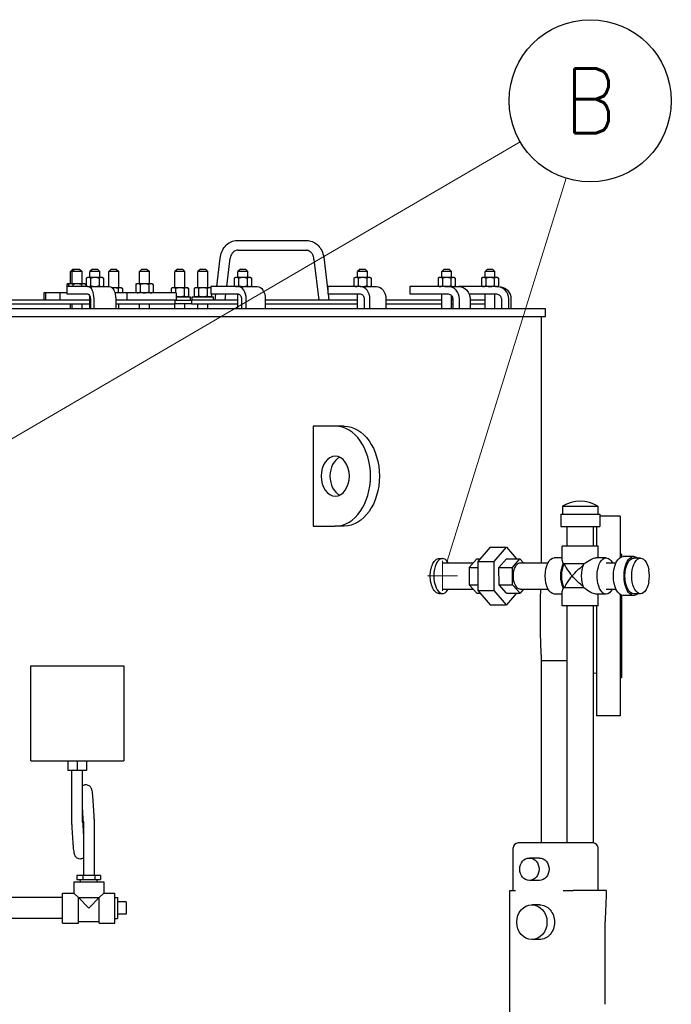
# Model space of a CAD drawing. Extents: x 0 to 796, y 0 to 496.
# Tile 76 of 242: x 138 to 171, y 267 to 316. Entities that reach past the tile are written whole.
import ezdxf
from ezdxf.enums import TextEntityAlignment as Align

# ---------------------------------------------------------------- set-up
doc = ezdxf.new("R2010")
doc.units = 0
doc.header["$LTSCALE"] = 12
doc.header["$MEASUREMENT"] = 0
doc.layers.get('0').update_dxf_attribs({"linetype": 'CONTINUOUS'})
for name, color, linetype in [('D', 2, 'CONTINUOUS'), ('Q', 4, 'CONTINUOUS'), ('X', 1, 'CONTINUOUS')]:
    doc.layers.add(name, color=color, linetype=linetype)
doc.layers.add('Leader', color=41, linetype='CONTINUOUS', lineweight=13)
doc.styles.get("Standard").update_dxf_attribs({"font": 'SIMPLEX.SHX', "width": 0.875})

msp = doc.modelspace()

# ---------------------------------------------------------------- linework, layer by layer
for p, q in [((149.0617, 305.10335), (152.49327, 305.10335)), ((149.12072, 304.60821), (152.55061, 304.60821)), ((148.04249, 302.79328), (148.21136, 304.21016)), ((148.54249, 302.79328), (148.71136, 304.21016)), ((152.911, 304.15172), (153.15485, 302.10578)), ((153.39707, 304.2686), (153.60365, 302.53535)), ((140.8363, 303.66828), (140.7113, 303.54328)), ((140.79478, 303.54328), (140.7113, 303.54328)), ((140.7113, 302.92878), (140.7113, 303.54328)), ((140.91978, 303.66828), (140.79478, 303.54328)), ((141.29478, 303.54328), (140.79478, 303.54328)), ((140.79478, 302.92878), (140.79478, 303.54328)), ((140.8363, 303.66828), (140.91978, 303.66828)), ((140.91978, 303.66828), (141.16978, 303.66828)), ((141.16978, 303.66828), (141.29478, 303.54328)), ((141.29478, 302.92878), (141.29478, 303.54328)), ((141.81401, 303.66828), (141.68901, 303.54328)), ((142.18901, 303.54328), (141.68901, 303.54328)), ((141.68901, 303.24128), (141.68901, 303.54328)), ((141.81401, 303.66828), (142.06401, 303.66828)), ((142.06401, 303.66828), (142.18901, 303.54328)), ((142.18901, 303.24128), (142.18901, 303.54328)), ((142.75306, 303.66828), (142.62806, 303.54328)), ((143.12806, 303.54328), (142.62806, 303.54328)), ((142.62806, 302.79328), (142.62806, 303.54328)), ((142.75306, 303.66828), (143.00306, 303.66828)), ((143.00306, 303.66828), (143.12806, 303.54328)), ((143.12806, 302.73078), (143.12806, 303.54328)), ((144.28954, 303.66828), (144.16454, 303.54328)), ((144.66454, 303.54328), (144.16454, 303.54328)), ((144.16454, 302.92878), (144.16454, 303.54328)), ((144.28954, 303.66828), (144.53954, 303.66828)), ((144.53954, 303.66828), (144.66454, 303.54328)), ((144.66454, 302.92878), (144.66454, 303.54328)), ((146.07322, 303.66828), (145.94822, 303.54328)), ((146.44822, 303.54328), (145.94822, 303.54328)), ((145.94822, 302.73078), (145.94822, 303.54328)), ((146.07322, 303.66828), (146.32322, 303.66828)), ((146.32322, 303.66828), (146.44822, 303.54328)), ((146.44822, 302.73078), (146.44822, 303.54328)), ((147.22109, 303.66828), (147.09609, 303.54328)), ((147.59609, 303.54328), (147.09609, 303.54328)), ((147.09609, 302.73078), (147.09609, 303.54328)), ((147.22109, 303.66828), (147.47109, 303.66828)), ((147.47109, 303.66828), (147.59609, 303.54328)), ((147.59609, 302.73078), (147.59609, 303.54328)), ((149.22704, 303.66828), (149.10204, 303.54328)), ((149.60204, 303.54328), (149.10204, 303.54328)), ((149.10204, 303.24128), (149.10204, 303.54328)), ((149.22704, 303.66828), (149.47704, 303.66828)), ((149.47704, 303.66828), (149.60204, 303.54328)), ((149.60204, 303.24128), (149.60204, 303.54328)), ((155.22097, 303.66828), (155.09597, 303.54328)), ((155.59597, 303.54328), (155.09597, 303.54328)), ((155.09597, 303.24128), (155.09597, 303.54328)), ((155.22097, 303.66828), (155.47097, 303.66828)), ((155.47097, 303.66828), (155.59597, 303.54328)), ((155.59597, 303.24128), (155.59597, 303.54328)), ((159.4315, 303.66828), (159.3065, 303.54328)), ((159.8065, 303.54328), (159.3065, 303.54328)), ((159.3065, 303.24128), (159.3065, 303.54328)), ((159.4315, 303.66828), (159.6815, 303.66828)), ((159.6815, 303.66828), (159.8065, 303.54328)), ((159.8065, 303.24128), (159.8065, 303.54328)), ((161.60275, 303.66828), (161.47775, 303.54328)), ((161.97775, 303.54328), (161.47775, 303.54328)), ((161.47775, 303.24128), (161.47775, 303.54328)), ((161.60275, 303.66828), (161.85275, 303.66828)), ((161.85275, 303.66828), (161.97775, 303.54328)), ((161.97775, 303.24128), (161.97775, 303.54328)), ((140.5863, 302.92878), (140.52829, 302.89529)), ((140.52829, 302.89529), (140.52829, 302.79328)), ((140.63654, 302.92878), (140.5863, 302.92878)), ((140.66978, 302.92878), (140.61177, 302.89529)), ((140.61177, 302.89529), (140.61177, 302.79328)), ((140.66978, 302.92878), (140.63654, 302.92878)), ((140.72002, 302.92878), (140.66978, 302.92878)), ((141.04478, 302.92878), (140.72002, 302.92878)), ((140.82827, 302.89529), (140.82827, 302.79328)), ((141.36954, 302.92878), (141.04478, 302.92878)), ((141.26128, 302.89529), (141.26128, 302.79328)), ((141.41978, 302.92878), (141.36954, 302.92878)), ((141.41978, 302.92878), (141.47779, 302.89529)), ((141.47779, 302.89529), (141.47779, 302.79328)), ((141.56401, 303.24128), (141.506, 303.20779)), ((141.506, 303.20779), (141.506, 302.82677)), ((141.56401, 302.79328), (141.506, 302.82677)), ((141.61425, 303.24128), (141.56401, 303.24128)), ((141.93901, 303.24128), (141.61425, 303.24128)), ((141.7225, 303.20779), (141.7225, 302.82677)), ((142.26377, 303.24128), (141.93901, 303.24128)), ((142.15552, 303.20779), (142.15552, 302.82677)), ((142.31401, 303.24128), (142.26377, 303.24128)), ((142.31401, 303.24128), (142.37202, 303.20779)), ((142.31401, 302.79328), (142.37202, 302.82677)), ((142.37202, 303.20779), (142.37202, 302.82677)), ((144.03954, 302.92878), (143.98153, 302.89529)), ((143.98153, 302.89529), (143.98153, 302.51427)), ((144.08978, 302.92878), (144.03954, 302.92878)), ((144.41454, 302.92878), (144.08978, 302.92878)), ((144.19803, 302.89529), (144.19803, 302.51427)), ((144.7393, 302.92878), (144.41454, 302.92878)), ((144.63105, 302.89529), (144.63105, 302.51427)), ((144.78954, 302.92878), (144.7393, 302.92878)), ((144.78954, 302.92878), (144.84755, 302.89529)), ((144.84755, 302.89529), (144.84755, 302.51427)), ((148.97704, 303.24128), (148.91903, 303.20779)), ((148.91903, 303.20779), (148.91903, 302.82677)), ((148.97704, 302.79328), (148.91903, 302.82677)), ((149.02728, 303.24128), (148.97704, 303.24128)), ((149.35204, 303.24128), (149.02728, 303.24128)), ((149.13553, 303.20779), (149.13553, 302.82677)), ((149.6768, 303.24128), (149.35204, 303.24128)), ((149.56855, 303.20779), (149.56855, 302.82677)), ((149.72704, 303.24128), (149.6768, 303.24128)), ((149.72704, 303.24128), (149.78505, 303.20779)), ((149.72704, 302.79328), (149.78505, 302.82677)), ((149.78505, 303.20779), (149.78505, 302.82677)), ((154.97097, 303.24128), (154.91295, 303.20779)), ((154.91295, 303.20779), (154.91295, 302.82677)), ((154.97097, 302.79328), (154.91295, 302.82677)), ((155.02121, 303.24128), (154.97097, 303.24128)), ((155.34597, 303.24128), (155.02121, 303.24128)), ((155.12946, 303.20779), (155.12946, 302.82677)), ((155.67073, 303.24128), (155.34597, 303.24128)), ((155.56247, 303.20779), (155.56247, 302.82677)), ((155.72097, 303.24128), (155.67073, 303.24128)), ((155.72097, 303.24128), (155.77898, 303.20779)), ((155.72097, 302.79328), (155.77898, 302.82677)), ((155.77898, 303.20779), (155.77898, 302.82677)), ((159.1815, 303.24128), (159.12349, 303.20779)), ((159.12349, 303.20779), (159.12349, 302.82677)), ((159.1815, 302.79328), (159.12349, 302.82677)), ((159.23174, 303.24128), (159.1815, 303.24128)), ((159.5565, 303.24128), (159.23174, 303.24128)), ((159.34, 303.20779), (159.34, 302.82677)), ((159.88126, 303.24128), (159.5565, 303.24128)), ((159.77301, 303.20779), (159.77301, 302.82677)), ((159.9315, 303.24128), (159.88126, 303.24128)), ((159.9315, 303.24128), (159.98952, 303.20779)), ((159.9315, 302.79328), (159.98952, 302.82677)), ((159.98952, 303.20779), (159.98952, 302.82677)), ((161.35275, 303.24128), (161.29474, 303.20779)), ((161.29474, 303.20779), (161.29474, 302.82677)), ((161.35275, 302.79328), (161.29474, 302.82677)), ((161.40299, 303.24128), (161.35275, 303.24128)), ((161.72775, 303.24128), (161.40299, 303.24128)), ((161.51125, 303.20779), (161.51125, 302.82677)), ((162.05251, 303.24128), (161.72775, 303.24128)), ((161.94426, 303.20779), (161.94426, 302.82677)), ((162.10275, 303.24128), (162.05251, 303.24128)), ((162.10275, 303.24128), (162.16077, 303.20779)), ((162.10275, 302.79328), (162.16077, 302.82677)), ((162.16077, 303.20779), (162.16077, 302.82677)), ((139.38041, 302.48078), (139.38041, 302.10578)), ((139.45756, 302.48078), (139.38041, 302.48078)), ((139.45756, 302.48078), (139.45756, 302.10578)), ((140.17454, 302.48078), (139.45756, 302.48078)), ((140.17454, 302.48078), (140.17454, 302.10578)), ((140.52274, 302.48078), (140.17454, 302.48078)), ((141.58524, 302.79328), (140.52274, 302.79328)), ((140.52274, 302.79328), (140.52274, 302.41828)), ((140.52274, 302.41828), (141.58524, 302.41828)), ((141.58524, 302.79328), (142.66778, 302.79328)), ((142.87806, 302.73078), (142.80399, 302.73078)), ((143.20282, 302.73078), (142.87806, 302.73078)), ((143.5443, 302.48078), (142.93841, 302.48078)), ((143.09457, 302.69729), (143.09457, 302.48078)), ((143.25306, 302.73078), (143.20282, 302.73078)), ((143.25306, 302.73078), (143.31107, 302.69729)), ((143.31107, 302.69729), (143.31107, 302.48078)), ((143.5443, 302.48078), (143.5443, 302.10578)), ((146.00175, 302.48078), (143.5443, 302.48078)), ((144.03954, 302.48078), (143.98153, 302.51427)), ((144.78954, 302.48078), (144.84755, 302.51427)), ((145.82322, 302.73078), (145.7652, 302.69729)), ((145.7652, 302.69729), (145.7652, 302.48078)), ((145.87346, 302.73078), (145.82322, 302.73078)), ((146.19822, 302.73078), (145.87346, 302.73078)), ((145.98171, 302.69729), (145.98171, 302.48078)), ((146.00175, 302.48078), (146.00175, 302.10578)), ((146.52298, 302.73078), (146.19822, 302.73078)), ((146.41472, 302.69729), (146.41472, 302.31627)), ((146.57322, 302.73078), (146.52298, 302.73078)), ((146.57322, 302.73078), (146.63123, 302.69729)), ((146.63123, 302.69729), (146.63123, 302.31627)), ((146.97109, 302.73078), (146.91308, 302.69729)), ((146.91308, 302.69729), (146.91308, 302.31627)), ((147.02133, 302.73078), (146.97109, 302.73078)), ((147.34609, 302.73078), (147.02133, 302.73078)), ((147.12959, 302.69729), (147.12959, 302.31627)), ((147.67085, 302.73078), (147.34609, 302.73078)), ((147.5626, 302.69729), (147.5626, 302.31627)), ((147.72109, 302.73078), (147.67085, 302.73078)), ((147.72109, 302.73078), (147.74838, 302.71502)), ((149.11431, 302.79328), (147.74838, 302.79328)), ((147.74838, 302.79328), (147.74838, 302.41828)), ((147.74838, 302.41828), (149.11431, 302.41828)), ((147.7791, 302.41828), (147.7791, 302.31627)), ((147.96055, 302.10578), (147.9978, 302.41828)), ((148.46055, 302.10578), (148.4978, 302.41828)), ((149.10204, 301.66828), (149.10204, 302.41828)), ((149.11431, 302.79328), (150.07186, 302.79328)), ((155.23149, 302.79328), (153.60365, 302.79328)), ((153.60365, 302.79328), (153.60365, 302.41828)), ((153.60365, 302.41828), (155.23149, 302.41828)), ((153.6176, 302.41828), (153.65485, 302.10578)), ((155.09597, 301.66828), (155.09597, 302.41828)), ((155.23149, 302.79328), (156.03498, 302.79328)), ((159.63223, 302.79328), (157.70633, 302.79328)), ((157.70633, 302.79328), (157.70633, 302.41828)), ((157.70633, 302.41828), (159.63223, 302.41828)), ((159.3065, 301.66828), (159.3065, 302.41828)), ((159.63223, 302.79328), (160.16051, 302.79328)), ((162.04685, 302.79328), (160.16051, 302.79328)), ((160.67966, 302.41828), (162.04685, 302.41828)), ((161.47775, 301.66828), (161.47775, 302.41828)), ((161.97775, 301.66828), (161.97775, 302.41828)), ((162.04685, 302.79328), (162.1558, 302.79328)), ((141.68901, 302.10578), (134.34656, 302.10578)), ((134.34656, 301.91828), (141.68901, 301.91828)), ((140.7113, 301.66828), (140.7113, 301.91828)), ((140.79478, 301.66828), (140.79478, 301.91828)), ((141.29478, 301.66828), (141.29478, 301.91828)), ((141.68901, 301.66828), (141.68901, 302.30767)), ((141.71024, 302.16828), (141.71024, 301.66828)), ((141.89774, 301.66828), (141.89774, 302.16828)), ((142.98028, 302.16828), (142.98028, 301.66828)), ((145.95266, 302.10578), (142.98028, 302.10578)), ((142.98028, 301.91828), (145.95266, 301.91828)), ((143.12806, 301.66828), (143.12806, 301.91828)), ((144.16454, 301.66828), (144.16454, 301.91828)), ((144.66454, 301.66828), (144.66454, 301.91828)), ((145.94822, 301.66828), (145.94822, 301.91828)), ((145.95266, 301.91828), (145.95266, 302.10578)), ((145.95266, 302.10578), (146.77181, 302.10578)), ((146.77181, 301.91828), (145.95266, 301.91828)), ((146.00175, 302.28278), (146.72972, 302.28278)), ((146.44822, 301.66828), (146.44822, 301.91828)), ((146.57322, 302.28278), (146.63123, 302.31627)), ((146.72972, 302.10578), (146.72972, 302.28278)), ((149.10204, 302.10578), (146.77181, 302.10578)), ((146.77181, 302.10578), (146.77181, 301.91828)), ((146.77181, 301.91828), (149.10204, 301.91828)), ((146.81459, 302.28278), (147.87759, 302.28278)), ((146.81459, 302.10578), (146.81459, 302.28278)), ((146.97109, 302.28278), (146.91308, 302.31627)), ((147.09609, 301.66828), (147.09609, 301.91828)), ((147.59609, 301.66828), (147.59609, 301.91828)), ((147.72109, 302.28278), (147.7791, 302.31627)), ((147.87759, 302.10578), (147.87759, 302.28278)), ((149.275, 302.16828), (149.275, 301.66828)), ((149.51605, 301.66828), (149.51605, 302.16828)), ((150.4736, 302.16828), (150.4736, 301.66828)), ((155.09597, 302.10578), (150.4736, 302.10578)), ((150.4736, 301.91828), (155.09597, 301.91828)), ((155.423, 302.16828), (155.423, 301.66828)), ((155.71027, 301.66828), (155.71027, 302.16828)), ((156.51375, 302.16828), (156.51375, 301.66828)), ((159.3065, 302.10578), (156.51375, 302.10578)), ((156.51375, 301.91828), (159.3065, 301.91828)), ((159.8065, 301.66828), (159.8065, 302.32805)), ((159.85881, 302.10578), (159.8065, 302.10578)), ((159.8065, 301.91828), (159.85881, 301.91828)), ((159.85881, 302.16828), (159.85881, 301.66828)), ((160.19868, 301.66828), (160.19868, 302.16828)), ((160.72695, 302.16828), (160.72695, 301.66828)), ((161.47775, 302.10578), (160.72695, 302.10578)), ((160.72695, 301.91828), (161.47775, 301.91828)), ((162.2959, 302.16828), (162.2959, 301.66828)), ((162.66948, 301.66828), (162.66948, 302.16828)), ((162.77842, 302.16828), (162.77842, 301.66828)), ((164.50229, 301.66828), (89.36931, 301.66828)), ((164.50229, 301.29328), (164.50229, 301.66828)), ((89.36931, 301.29328), (164.50229, 301.29328)), ((164.31479, 288.95078), (164.31479, 301.29328)), ((153.9772, 295.79328), (152.87145, 295.79328)), ((152.87145, 295.79328), (152.87145, 290.79328)), ((154.41915, 295.79328), (153.9772, 295.79328)), ((168.25479, 291.29328), (167.22104, 291.29328)), ((168.25479, 291.29328), (168.25479, 289.22665)), ((152.87145, 290.79328), (153.9772, 290.79328)), ((154.41915, 290.79328), (153.9772, 290.79328)), ((167.06479, 290.77552), (167.06479, 289.79328)), ((168.31479, 289.38828), (168.25479, 289.38828)), ((168.31479, 289.38828), (168.31479, 289.25475)), ((168.25479, 287.35991), (168.25479, 281.29328)), ((168.31479, 287.33181), (168.31479, 283.19828)), ((167.06479, 286.79328), (167.06479, 281.29328)), ((164.31479, 274.91828), (164.31479, 284.04328)), ((165.58854, 284.04328), (164.31479, 284.04328)), ((166.90354, 283.43808), (167.06479, 283.41828)), ((168.31479, 283.19828), (168.25479, 283.19828)), ((168.25479, 281.29328), (167.06479, 281.29328))]:
    msp.add_line(p, q)
for centre, major_axis, ratio, start_param, end_param in [((149.09121, 304.85578), (-0.04087, 0.24664), 0.52476213, -0.08674676, -0.06485308), ((149.09121, 304.85578), (0.04087, -0.24664), 0.52476213, -0.13078049, -0.08674676), ((153.15403, 304.21016), (-0.24292, -0.05907), 0.14606554, -0.02448156, -0.01759852), ((153.15403, 304.21016), (0.24292, 0.05907), 0.14606554, -0.01759852, -0.01371591), ((141.58524, 302.16828), (0, 0.625), 0.5, -1.57079633, 0), ((149.11431, 302.16828), (0, 0.625), 0.64278761, -1.57079633, 0), ((155.23149, 302.16828), (0, 0.625), 0.76604444, -1.57079633, 0), ((159.63223, 302.16828), (0, 0.625), 0.90630779, -1.57079633, 0), ((162.04685, 302.16828), (0, 0.625), 0.9961947, -1.57079633, 0), ((153.9772, 293.29328), (0, -2.5), 0.70710678, 0, 3.14159265), ((154.41915, 293.29328), (0, 1), 0.70710678, 0.3178237, 2.82376895)]:
    msp.add_ellipse(centre, major_axis=major_axis, ratio=ratio, start_param=start_param, end_param=end_param)
at = {"extrusion": (0, 0, -1)}
for centre, major_axis, ratio, start_param, end_param in [((141.58524, 302.16828), (0, 0.25), 0.5, 0, 1.57079633), ((142.66778, 302.16828), (0, 0.625), 0.5, 0, 1.57079633), ((149.11431, 302.16828), (0, 0.25), 0.64278761, 0, 1.57079633), ((150.07186, 302.16828), (0, 0.625), 0.64278761, 0, 1.57079633), ((155.23149, 302.16828), (0, 0.25), 0.76604444, 0, 1.57079633), ((156.03498, 302.16828), (0, 0.625), 0.76604444, 0, 1.57079633), ((159.63223, 302.16828), (0, 0.25), 0.90630779, 0, 1.57079633), ((160.16051, 302.16828), (0, 0.625), 0.90630779, 0, 1.57079633), ((162.04685, 302.16828), (0, 0.25), 0.9961947, 0, 1.57079633), ((162.1558, 302.16828), (0, 0.625), 0.9961947, 0, 1.57079633), ((154.41915, 293.29328), (0, 2.5), 0.70710678, 0, 3.14159265), ((153.9772, 293.29328), (0, -1), 0.70710678, -3.14159265, 3.14159265)]:
    msp.add_ellipse(centre, major_axis=major_axis, ratio=ratio, start_param=start_param, end_param=end_param, dxfattribs=at)
for points, knots in [([(148.21136, 304.21016), (148.2215, 304.31951), (148.24811, 304.42841), (148.33068, 304.62852), (148.38778, 304.72234), (148.52468, 304.88119), (148.6061, 304.94864), (148.7808, 305.0471), (148.87606, 305.08032), (149.00111, 305.09932), (149.02995, 305.1021), (149.05881, 305.10329)], [0, 0, 0, 0, 0.32980095, 0.32980095, 0.66008879, 0.66008879, 0.98666231, 0.98666231, 1.30435418, 1.30435418, 1.39852993, 1.39852993, 1.39852993, 1.39852993]), ([(152.49179, 305.10329), (152.50258, 305.10373), (152.51339, 305.10395), (152.55664, 305.10395), (152.58914, 305.10194), (152.71509, 305.08632), (152.80809, 305.05728), (152.97759, 304.96991), (153.05632, 304.91069), (153.19355, 304.76817), (153.25307, 304.68235), (153.34709, 304.49027), (153.38077, 304.38028), (153.39705, 304.26874)], [0, 0, 0, 0, 0.03521915, 0.03521915, 0.14102169, 0.14102169, 0.44867896, 0.44867896, 0.75492088, 0.75492088, 1.07127988, 1.07127988, 1.41028891, 1.41028891, 1.41028891, 1.41028891]), ([(149.11485, 304.60845), (149.0668, 304.61237), (149.01787, 304.60442), (148.92408, 304.56358), (148.87771, 304.53026), (148.80506, 304.4486), (148.77581, 304.40311), (148.73422, 304.3088), (148.71969, 304.26008), (148.71136, 304.21016)], [0, 0, 0, 0, 0.222358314, 0.222358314, 0.437301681, 0.437301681, 0.613053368, 0.613053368, 0.766434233, 0.766434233, 0.766434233, 0.766434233]), ([(152.91098, 304.15197), (152.90721, 304.20384), (152.89688, 304.25553), (152.86501, 304.35084), (152.84302, 304.39562), (152.79114, 304.47301), (152.76059, 304.50643), (152.695, 304.55973), (152.65917, 304.57963), (152.59842, 304.60103), (152.57306, 304.6064), (152.54783, 304.60845)], [0, 0, 0, 0, 0.156305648, 0.156305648, 0.313274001, 0.313274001, 0.471724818, 0.471724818, 0.637001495, 0.637001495, 0.75373995, 0.75373995, 0.75373995, 0.75373995]), ([(164.31479, 284.04328), (164.31479, 284.04328), (164.31399, 284.0568), (164.31071, 284.11376), (164.30823, 284.15718), (164.302, 284.272), (164.29824, 284.34349), (164.29019, 284.5087), (164.28589, 284.60242), (164.27759, 284.80215), (164.2733, 284.91499), (164.26523, 285.1607), (164.26148, 285.29357), (164.25524, 285.57073), (164.25276, 285.71525), (164.24947, 286.00588), (164.24867, 286.15199), (164.24867, 286.29328), (164.24867, 286.43457), (164.24947, 286.58068), (164.25276, 286.8713), (164.25524, 287.01582), (164.26148, 287.29299), (164.26523, 287.42586), (164.27024, 287.57833), (164.27122, 287.60736), (164.27222, 287.63578)], [-8.61318372, -8.61318372, -8.61318372, -8.61318372, -7.53653598, -7.53653598, -6.45988823, -6.45988823, -5.38324048, -5.38324048, -4.30659273, -4.30659273, -3.22994455, -3.22994455, -2.15329636, -2.15329636, -1.07664818, -1.07664818, 0, 0, 0, 1.07664818, 1.07664818, 2.15329636, 2.15329636, 3.22994455, 3.22994455, 3.48946145, 3.48946145, 3.48946145, 3.48946145])]:
    msp.add_open_spline(points, degree=3, knots=knots)
for points, weights in [([(140.63654, 302.92878), (140.5863, 302.92878), (140.52829, 302.89529)], [1, 1.0379548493, 1]), ([(140.72002, 302.92878), (140.66978, 302.92878), (140.61177, 302.89529)], [1, 1.0379548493, 1]), ([(140.66537, 302.92624), (140.65087, 302.92878), (140.63654, 302.92878)], [1.0152263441, 1.01054025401, 1]), ([(140.82827, 302.89529), (140.77026, 302.92878), (140.72002, 302.92878)], [1, 1.0379548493, 1]), ([(141.04478, 302.92878), (140.9443, 302.92878), (140.82827, 302.89529)], [1, 1.0379548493, 1]), ([(141.26128, 302.89529), (141.14526, 302.92878), (141.04478, 302.92878)], [1, 1.0379548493, 1]), ([(141.36954, 302.92878), (141.3193, 302.92878), (141.26128, 302.89529)], [1, 1.0379548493, 1]), ([(141.47779, 302.89529), (141.41978, 302.92878), (141.36954, 302.92878)], [1, 1.0379548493, 1]), ([(141.61425, 303.24128), (141.56401, 303.24128), (141.506, 303.20779)], [1, 1.0379548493, 1]), ([(141.506, 302.82677), (141.56401, 302.79328), (141.61425, 302.79328)], [1, 1.0379548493, 1]), ([(141.7225, 303.20779), (141.66449, 303.24128), (141.61425, 303.24128)], [1, 1.0379548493, 1]), ([(141.61425, 302.79328), (141.66449, 302.79328), (141.7225, 302.82677)], [1, 1.0379548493, 1]), ([(141.93901, 303.24128), (141.83853, 303.24128), (141.7225, 303.20779)], [1, 1.0379548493, 1]), ([(141.7225, 302.82677), (141.83853, 302.79328), (141.93901, 302.79328)], [1, 1.0379548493, 1]), ([(142.15552, 303.20779), (142.03949, 303.24128), (141.93901, 303.24128)], [1, 1.0379548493, 1]), ([(141.93901, 302.79328), (142.03949, 302.79328), (142.15552, 302.82677)], [1, 1.0379548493, 1]), ([(142.26377, 303.24128), (142.21353, 303.24128), (142.15552, 303.20779)], [1, 1.0379548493, 1]), ([(142.15552, 302.82677), (142.21353, 302.79328), (142.26377, 302.79328)], [1, 1.0379548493, 1]), ([(142.37202, 303.20779), (142.31401, 303.24128), (142.26377, 303.24128)], [1, 1.0379548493, 1]), ([(142.26377, 302.79328), (142.31401, 302.79328), (142.37202, 302.82677)], [1, 1.0379548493, 1]), ([(144.08978, 302.92878), (144.03954, 302.92878), (143.98153, 302.89529)], [1, 1.0379548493, 1]), ([(144.19803, 302.89529), (144.14002, 302.92878), (144.08978, 302.92878)], [1, 1.0379548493, 1]), ([(144.41454, 302.92878), (144.31406, 302.92878), (144.19803, 302.89529)], [1, 1.0379548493, 1]), ([(144.63105, 302.89529), (144.51502, 302.92878), (144.41454, 302.92878)], [1, 1.0379548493, 1]), ([(144.7393, 302.92878), (144.68906, 302.92878), (144.63105, 302.89529)], [1, 1.0379548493, 1]), ([(144.84755, 302.89529), (144.78954, 302.92878), (144.7393, 302.92878)], [1, 1.0379548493, 1]), ([(149.02728, 303.24128), (148.97704, 303.24128), (148.91903, 303.20779)], [1, 1.0379548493, 1]), ([(148.91903, 302.82677), (148.97704, 302.79328), (149.02728, 302.79328)], [1, 1.0379548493, 1]), ([(149.13553, 303.20779), (149.07752, 303.24128), (149.02728, 303.24128)], [1, 1.0379548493, 1]), ([(149.02728, 302.79328), (149.07752, 302.79328), (149.13553, 302.82677)], [1, 1.0379548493, 1]), ([(149.35204, 303.24128), (149.25156, 303.24128), (149.13553, 303.20779)], [1, 1.0379548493, 1]), ([(149.13553, 302.82677), (149.25156, 302.79328), (149.35204, 302.79328)], [1, 1.0379548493, 1]), ([(149.56855, 303.20779), (149.45252, 303.24128), (149.35204, 303.24128)], [1, 1.0379548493, 1]), ([(149.35204, 302.79328), (149.45252, 302.79328), (149.56855, 302.82677)], [1, 1.0379548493, 1]), ([(149.6768, 303.24128), (149.62656, 303.24128), (149.56855, 303.20779)], [1, 1.0379548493, 1]), ([(149.56855, 302.82677), (149.62656, 302.79328), (149.6768, 302.79328)], [1, 1.0379548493, 1]), ([(149.78505, 303.20779), (149.72704, 303.24128), (149.6768, 303.24128)], [1, 1.0379548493, 1]), ([(149.6768, 302.79328), (149.72704, 302.79328), (149.78505, 302.82677)], [1, 1.0379548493, 1]), ([(155.02121, 303.24128), (154.97097, 303.24128), (154.91295, 303.20779)], [1, 1.0379548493, 1]), ([(154.91295, 302.82677), (154.97097, 302.79328), (155.02121, 302.79328)], [1, 1.0379548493, 1]), ([(155.12946, 303.20779), (155.07145, 303.24128), (155.02121, 303.24128)], [1, 1.0379548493, 1]), ([(155.02121, 302.79328), (155.07145, 302.79328), (155.12946, 302.82677)], [1, 1.0379548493, 1]), ([(155.34597, 303.24128), (155.24549, 303.24128), (155.12946, 303.20779)], [1, 1.0379548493, 1]), ([(155.12946, 302.82677), (155.24549, 302.79328), (155.34597, 302.79328)], [1, 1.0379548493, 1]), ([(155.56247, 303.20779), (155.44645, 303.24128), (155.34597, 303.24128)], [1, 1.0379548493, 1]), ([(155.34597, 302.79328), (155.44645, 302.79328), (155.56247, 302.82677)], [1, 1.0379548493, 1]), ([(155.67073, 303.24128), (155.62049, 303.24128), (155.56247, 303.20779)], [1, 1.0379548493, 1]), ([(155.56247, 302.82677), (155.62049, 302.79328), (155.67073, 302.79328)], [1, 1.0379548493, 1]), ([(155.77898, 303.20779), (155.72097, 303.24128), (155.67073, 303.24128)], [1, 1.0379548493, 1]), ([(155.67073, 302.79328), (155.72097, 302.79328), (155.77898, 302.82677)], [1, 1.0379548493, 1]), ([(159.23174, 303.24128), (159.1815, 303.24128), (159.12349, 303.20779)], [1, 1.0379548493, 1]), ([(159.12349, 302.82677), (159.1815, 302.79328), (159.23174, 302.79328)], [1, 1.0379548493, 1]), ([(159.34, 303.20779), (159.28199, 303.24128), (159.23174, 303.24128)], [1, 1.0379548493, 1]), ([(159.23174, 302.79328), (159.28199, 302.79328), (159.34, 302.82677)], [1, 1.0379548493, 1]), ([(159.5565, 303.24128), (159.45602, 303.24128), (159.34, 303.20779)], [1, 1.0379548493, 1]), ([(159.34, 302.82677), (159.45602, 302.79328), (159.5565, 302.79328)], [1, 1.0379548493, 1]), ([(159.77301, 303.20779), (159.65699, 303.24128), (159.5565, 303.24128)], [1, 1.0379548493, 1]), ([(159.5565, 302.79328), (159.65699, 302.79328), (159.77301, 302.82677)], [1, 1.0379548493, 1]), ([(159.88126, 303.24128), (159.83102, 303.24128), (159.77301, 303.20779)], [1, 1.0379548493, 1]), ([(159.77301, 302.82677), (159.83102, 302.79328), (159.88126, 302.79328)], [1, 1.0379548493, 1]), ([(159.98952, 303.20779), (159.9315, 303.24128), (159.88126, 303.24128)], [1, 1.0379548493, 1]), ([(159.88126, 302.79328), (159.9315, 302.79328), (159.98952, 302.82677)], [1, 1.0379548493, 1]), ([(161.40299, 303.24128), (161.35275, 303.24128), (161.29474, 303.20779)], [1, 1.0379548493, 1]), ([(161.29474, 302.82677), (161.35275, 302.79328), (161.40299, 302.79328)], [1, 1.0379548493, 1]), ([(161.51125, 303.20779), (161.45323, 303.24128), (161.40299, 303.24128)], [1, 1.0379548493, 1]), ([(161.40299, 302.79328), (161.45323, 302.79328), (161.51125, 302.82677)], [1, 1.0379548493, 1]), ([(161.72775, 303.24128), (161.62727, 303.24128), (161.51125, 303.20779)], [1, 1.0379548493, 1]), ([(161.51125, 302.82677), (161.62727, 302.79328), (161.72775, 302.79328)], [1, 1.0379548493, 1]), ([(161.94426, 303.20779), (161.82823, 303.24128), (161.72775, 303.24128)], [1, 1.0379548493, 1]), ([(161.72775, 302.79328), (161.82823, 302.79328), (161.94426, 302.82677)], [1, 1.0379548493, 1]), ([(162.05251, 303.24128), (162.00227, 303.24128), (161.94426, 303.20779)], [1, 1.0379548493, 1]), ([(161.94426, 302.82677), (162.00227, 302.79328), (162.05251, 302.79328)], [1, 1.0379548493, 1]), ([(162.16077, 303.20779), (162.10275, 303.24128), (162.05251, 303.24128)], [1, 1.0379548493, 1]), ([(162.05251, 302.79328), (162.10275, 302.79328), (162.16077, 302.82677)], [1, 1.0379548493, 1]), ([(142.87806, 302.73078), (142.84324, 302.73078), (142.80781, 302.72701)], [1, 1.01283477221, 1.01698915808]), ([(143.09457, 302.69729), (142.97854, 302.73078), (142.87806, 302.73078)], [1, 1.0379548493, 1]), ([(143.20282, 302.73078), (143.15258, 302.73078), (143.09457, 302.69729)], [1, 1.0379548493, 1]), ([(143.31107, 302.69729), (143.25306, 302.73078), (143.20282, 302.73078)], [1, 1.0379548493, 1]), ([(143.98153, 302.51427), (144.03954, 302.48078), (144.08978, 302.48078)], [1, 1.0379548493, 1]), ([(144.08978, 302.48078), (144.14002, 302.48078), (144.19803, 302.51427)], [1, 1.0379548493, 1]), ([(144.19803, 302.51427), (144.31406, 302.48078), (144.41454, 302.48078)], [1, 1.0379548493, 1]), ([(144.41454, 302.48078), (144.51502, 302.48078), (144.63105, 302.51427)], [1, 1.0379548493, 1]), ([(144.63105, 302.51427), (144.68906, 302.48078), (144.7393, 302.48078)], [1, 1.0379548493, 1]), ([(144.7393, 302.48078), (144.78954, 302.48078), (144.84755, 302.51427)], [1, 1.0379548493, 1]), ([(145.87346, 302.73078), (145.82322, 302.73078), (145.7652, 302.69729)], [1, 1.0379548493, 1]), ([(145.98171, 302.69729), (145.9237, 302.73078), (145.87346, 302.73078)], [1, 1.0379548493, 1]), ([(146.19822, 302.73078), (146.09774, 302.73078), (145.98171, 302.69729)], [1, 1.0379548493, 1]), ([(146.41472, 302.69729), (146.2987, 302.73078), (146.19822, 302.73078)], [1, 1.0379548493, 1]), ([(146.52298, 302.73078), (146.47274, 302.73078), (146.41472, 302.69729)], [1, 1.0379548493, 1]), ([(146.63123, 302.69729), (146.57322, 302.73078), (146.52298, 302.73078)], [1, 1.0379548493, 1]), ([(147.02133, 302.73078), (146.97109, 302.73078), (146.91308, 302.69729)], [1, 1.0379548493, 1]), ([(147.12959, 302.69729), (147.07157, 302.73078), (147.02133, 302.73078)], [1, 1.0379548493, 1]), ([(147.34609, 302.73078), (147.24561, 302.73078), (147.12959, 302.69729)], [1, 1.0379548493, 1]), ([(147.5626, 302.69729), (147.44657, 302.73078), (147.34609, 302.73078)], [1, 1.0379548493, 1]), ([(147.67085, 302.73078), (147.62061, 302.73078), (147.5626, 302.69729)], [1, 1.0379548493, 1]), ([(147.74838, 302.713), (147.70809, 302.73078), (147.67085, 302.73078)], [1.01482207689, 1.02785761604, 1]), ([(146.00175, 302.31069), (146.10593, 302.28278), (146.19822, 302.28278)], [1.00586722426, 1.03475075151, 1]), ([(146.19822, 302.28278), (146.2987, 302.28278), (146.41472, 302.31627)], [1, 1.0379548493, 1]), ([(146.41472, 302.31627), (146.47274, 302.28278), (146.52298, 302.28278)], [1, 1.0379548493, 1]), ([(146.52298, 302.28278), (146.57322, 302.28278), (146.63123, 302.31627)], [1, 1.0379548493, 1]), ([(146.91308, 302.31627), (146.97109, 302.28278), (147.02133, 302.28278)], [1, 1.0379548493, 1]), ([(147.02133, 302.28278), (147.07157, 302.28278), (147.12959, 302.31627)], [1, 1.0379548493, 1]), ([(147.12959, 302.31627), (147.24561, 302.28278), (147.34609, 302.28278)], [1, 1.0379548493, 1]), ([(147.34609, 302.28278), (147.44657, 302.28278), (147.5626, 302.31627)], [1, 1.0379548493, 1]), ([(147.5626, 302.31627), (147.62061, 302.28278), (147.67085, 302.28278)], [1, 1.0379548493, 1]), ([(147.67085, 302.28278), (147.72109, 302.28278), (147.7791, 302.31627)], [1, 1.0379548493, 1])]:
    msp.add_rational_spline(points, weights, degree=2)
at = {"layer": 'D'}
msp.add_circle((166.74666, 312.09462), 4.0625, dxfattribs=at)
at = {"layer": 'Leader'}
for p, q in [((126.00229, 288.29328), (163.23882, 310.04547)), ((159.57958, 289.03639), (165.54084, 308.2152)), ((159.3486, 287.54328), (159.3486, 289.04328)), ((158.5986, 288.29328), (160.0986, 288.29328))]:
    msp.add_line(p, q, dxfattribs=at)
at = {"layer": 'Q'}
for p, q in [((165.35604, 291.78352), (167.13604, 291.78352)), ((165.35604, 291.78352), (165.35604, 291.39552)), ((167.13604, 291.78352), (167.13604, 291.39552)), ((165.27104, 291.39552), (167.22104, 291.39552)), ((165.27104, 291.39552), (165.27104, 290.77552)), ((167.22104, 291.39552), (167.22104, 290.77552)), ((165.27104, 290.77552), (167.22104, 290.77552)), ((165.58854, 289.79328), (165.58854, 290.77552)), ((166.90354, 289.79328), (166.90354, 290.77552)), ((161.74185, 289.73666), (161.11685, 289.01497)), ((161.74185, 289.73666), (162.55375, 289.73666)), ((161.92875, 289.01497), (162.55375, 289.73666)), ((162.55375, 289.73666), (163.05376, 289.15929)), ((167.15104, 289.79328), (165.34104, 289.79328)), ((165.34104, 289.07703), (165.34104, 289.79328)), ((167.15104, 289.19828), (167.15104, 289.79328)), ((159.18189, 289.16828), (159.3486, 289.16828)), ((161.06308, 289.15929), (160.68918, 288.7225)), ((161.06308, 289.15929), (161.24184, 289.15929)), ((161.11685, 289.01497), (161.92875, 289.01497)), ((161.11685, 289.01497), (161.11685, 287.57159)), ((161.92875, 287.57159), (161.92875, 289.01497)), ((162.17766, 288.7225), (162.55156, 289.15929)), ((162.55156, 289.15929), (163.22815, 289.15929)), ((162.85424, 288.7225), (163.22815, 289.15929)), ((163.22815, 289.15929), (163.41085, 288.95078)), ((165.34104, 289.19828), (164.947, 289.19828)), ((167.54508, 289.19828), (167.02979, 289.19828)), ((168.93266, 289.26828), (168.39572, 289.26828)), ((169.26868, 289.18328), (168.93266, 289.18328)), ((159.3486, 288.95078), (160.88459, 288.95078)), ((160.68918, 288.7225), (161.11685, 288.7225)), ((160.68918, 288.7225), (160.69137, 287.85648)), ((162.17985, 287.85648), (162.17766, 288.7225)), ((162.17766, 288.7225), (162.85424, 288.7225)), ((162.85643, 287.85648), (162.85424, 288.7225)), ((163.23033, 288.95078), (164.63607, 288.95078)), ((166.4269, 288.89328), (165.38767, 288.89328)), ((167.54508, 288.95078), (168.03575, 288.95078)), ((159.3486, 287.63578), (160.88475, 287.63578)), ((160.69137, 287.85648), (161.11685, 287.85648)), ((160.69137, 287.85648), (161.06746, 287.42727)), ((161.11685, 287.57159), (161.92875, 287.57159)), ((161.11685, 287.57159), (161.74185, 286.8499)), ((162.55375, 286.8499), (161.92875, 287.57159)), ((162.55594, 287.42727), (162.17985, 287.85648)), ((162.17985, 287.85648), (162.85643, 287.85648)), ((163.23252, 287.42727), (162.85643, 287.85648)), ((163.23033, 287.63578), (164.63607, 287.63578)), ((163.41101, 287.63578), (163.23252, 287.42727)), ((166.4269, 287.69328), (165.38767, 287.69328)), ((167.54508, 287.63578), (168.03575, 287.63578)), ((159.18189, 287.41828), (159.3486, 287.41828)), ((161.06746, 287.42727), (161.24184, 287.42727)), ((163.05376, 287.42727), (162.55375, 286.8499)), ((162.55594, 287.42727), (163.23252, 287.42727)), ((165.34104, 287.38828), (164.947, 287.38828)), ((165.34104, 286.79328), (165.34104, 287.50953)), ((167.54508, 287.38828), (167.02979, 287.38828)), ((167.15104, 286.79328), (167.15104, 287.38828)), ((168.93266, 287.31828), (168.39572, 287.31828)), ((169.26868, 287.40328), (168.93266, 287.40328)), ((161.74185, 286.8499), (162.55375, 286.8499)), ((167.15104, 286.79328), (165.34104, 286.79328)), ((165.58854, 274.91828), (165.58854, 286.79328)), ((166.90354, 274.91794), (166.90354, 286.79328)), ((138.72476, 283.79131), (143.38101, 283.79131)), ((138.72476, 279.04131), (138.72476, 283.79131)), ((143.38101, 283.79131), (143.38101, 279.04131)), ((138.72476, 279.04131), (143.38101, 279.04131)), ((140.58415, 279.04131), (140.58415, 278.54141)), ((141.05289, 279.04131), (141.05289, 278.54141)), ((141.52162, 279.04131), (141.52162, 278.54141)), ((141.05289, 278.54141), (140.58415, 278.54141)), ((140.78289, 275.97891), (140.78289, 278.54141)), ((141.52162, 278.54141), (141.05289, 278.54141)), ((141.32289, 275.97891), (141.32289, 278.54141)), ((140.78289, 275.97891), (140.78289, 275.97891)), ((141.36101, 275.97891), (141.36101, 275.97891)), ((141.36101, 275.97891), (141.36101, 273.29141)), ((141.90101, 275.97891), (141.90101, 275.97891)), ((141.90101, 275.97891), (141.90101, 273.29141)), ((141.04002, 273.29141), (141.04002, 273.09456)), ((141.33552, 273.29141), (141.04002, 273.29141)), ((141.92651, 273.29141), (141.33552, 273.29141)), ((141.33552, 273.29141), (141.33552, 273.09456)), ((141.92651, 273.29141), (141.92651, 273.09456)), ((142.222, 273.29141), (141.92651, 273.29141)), ((142.222, 273.29141), (142.222, 273.09456)), ((140.88101, 272.96956), (142.38101, 272.96956)), ((140.88101, 272.96956), (140.88101, 272.40956)), ((141.04002, 273.09456), (141.33552, 273.09456)), ((141.20908, 272.96956), (141.20518, 273.09456)), ((141.33552, 273.09456), (141.92651, 273.09456)), ((141.92651, 273.09456), (142.222, 273.09456)), ((142.05294, 272.96956), (142.05685, 273.09456)), ((142.38101, 272.96956), (142.38101, 272.40956)), ((140.32101, 270.90956), (140.32101, 272.40956)), ((140.32101, 272.40956), (140.88101, 272.40956)), ((140.88101, 272.40956), (141.10701, 272.18356)), ((142.15501, 272.18356), (142.38101, 272.40956)), ((142.38101, 272.40956), (142.94101, 272.40956)), ((142.94101, 270.90956), (142.94101, 272.40956)), ((140.32101, 272.18456), (135.12665, 272.18456)), ((141.10701, 272.18356), (141.63101, 271.65956)), ((141.10701, 272.18356), (142.15501, 272.18356)), ((141.10701, 270.90956), (141.10701, 272.18356)), ((141.63101, 271.65956), (142.15501, 272.18356)), ((142.15501, 270.90956), (142.15501, 272.18356)), ((142.94101, 272.18744), (143.06601, 272.19135)), ((143.06601, 272.19135), (143.06601, 271.12777)), ((143.50601, 271.96956), (143.06601, 271.96956)), ((143.50601, 271.96956), (143.50601, 271.34956)), ((143.50601, 271.34956), (143.06601, 271.34956)), ((140.32101, 271.13456), (135.12665, 271.13456)), ((140.32101, 270.90956), (141.10701, 270.90956)), ((141.10701, 270.98456), (142.15501, 270.98456)), ((142.15501, 270.90956), (142.94101, 270.90956)), ((142.94101, 271.13168), (143.06601, 271.12777))]:
    msp.add_line(p, q, dxfattribs=at)
for centre, start, end in [((166.24604, 290.33789), 58.381478, 121.618522), ((168.01673, 288.29328), 349.512266, 10.487734)]:
    msp.add_arc(centre, 1.69763, start, end, dxfattribs=at)
for centre, major_axis, ratio, start_param, end_param in [((159.3486, 288.29328), (0, 0.875), 0.5, -0.7205718, 3.8185206), ((166.24604, 288.29328), (-0.87416, 0.87416), 0.26794919, 0.26179939, 0.58420002), ((159.3486, 288.29328), (0, 0.6575), 0.5, 0, 0.01804317), ((163.23033, 288.29328), (0, 0.6575), 0.5, 0, 0.01804317), ((166.24604, 288.29328), (-0.78675, 0.78675), 0.26794919, 0.48089624, 1.30899694), ((167.54508, 288.29328), (0, 0.6575), 0.5, 0, 0.01804317), ((166.24604, 288.29328), (0.78675, 0.78675), 0.26794919, 1.83259571, 2.66069642), ((159.3486, 288.29328), (0, -0.6575), 0.5, -0.01804317, 0), ((159.3486, 288.29328), (0, 0.875), 0.5, -2.4646647, -2.42102086), ((163.23033, 288.29328), (0, -0.6575), 0.5, -0.01804317, 0), ((166.24604, 288.29328), (0.87416, 0.87416), 0.26794919, 2.55739264, 2.87979327), ((167.54508, 288.29328), (0, -0.6575), 0.5, -0.01804317, 0)]:
    msp.add_ellipse(centre, major_axis=major_axis, ratio=ratio, start_param=start_param, end_param=end_param, dxfattribs=at)
at = {"layer": 'Q', "extrusion": (0, 0, -1)}
for centre, major_axis, ratio, start_param, end_param in [((164.947, 288.29328), (0, -0.905), 0.5, 0, 3.14159265), ((166.24604, 288.29328), (0.87416, 0.87416), 0.26794919, -1.10779879, -0.26179939), ((167.54508, 288.29328), (0, -0.905), 0.5, 0, 3.89914608), ((168.39572, 288.29328), (0, -0.975), 0.5, 0, 3.14159265), ((168.93266, 288.29328), (0, -0.975), 0.5, -0.42065781, 3.56225047), ((168.93266, 288.29328), (0, -0.89), 0.5, 0, 3.14159265), ((169.26868, 288.29328), (0, -0.89), 0.5, -1.21620952, 4.35780218), ((163.23033, 288.29328), (0, -0.6575), 0.5, 0, 3.13654219), ((163.23033, 288.29328), (0, 0.6575), 0.5, -0.00505046, 0), ((165.72643, 288.29328), (0, 0.905), 0.5, -2.29559325, -0.8459994), ((165.72643, 288.29328), (0, 0.8145), 0.5, -2.39889703, -0.74269563), ((166.24604, 288.29328), (0.78675, 0.78675), 0.26794919, -1.83259571, -1.1187477), ((166.76566, 288.29328), (0, 0.905), 0.5, -2.29559325, -0.8459994), ((166.24604, 288.29328), (-0.78675, 0.78675), 0.26794919, -2.02284496, -1.30899694), ((166.24604, 288.29328), (-0.87416, 0.87416), 0.26794919, -2.87979327, -2.03379386), ((167.54508, 288.29328), (0, -0.905), 0.5, -0.75755343, 0)]:
    msp.add_ellipse(centre, major_axis=major_axis, ratio=ratio, start_param=start_param, end_param=end_param, dxfattribs=at)
at = {"layer": 'Q'}
for points, knots in [([(159.18189, 287.41828), (159.15442, 287.41828), (159.12591, 287.42354), (159.06898, 287.44568), (159.04055, 287.46256), (158.98584, 287.50721), (158.95951, 287.53501), (158.91067, 287.59927), (158.88817, 287.63572), (158.84824, 287.7134), (158.82945, 287.75729), (158.79627, 287.85285), (158.78188, 287.90453), (158.75874, 288.01232), (158.74997, 288.06852), (158.73847, 288.18153), (158.73574, 288.23834), (158.73574, 288.29328), (158.73574, 288.34821), (158.73847, 288.40503), (158.74997, 288.51804), (158.75874, 288.57424), (158.78188, 288.68203), (158.79627, 288.7337), (158.82945, 288.82927), (158.84824, 288.87316), (158.88817, 288.95084), (158.91067, 288.98729), (158.95951, 289.05154), (158.98584, 289.07935), (159.04055, 289.124), (159.06898, 289.14088), (159.12591, 289.16302), (159.15442, 289.16828), (159.18189, 289.16828)], [-3.34886959, -3.34886959, -3.34886959, -3.34886959, -2.93026089, -2.93026089, -2.5116522, -2.5116522, -2.0930435, -2.0930435, -1.6744348, -1.6744348, -1.2558261, -1.2558261, -0.8372174, -0.8372174, -0.4186087, -0.4186087, 0, 0, 0, 0.4186087, 0.4186087, 0.8372174, 0.8372174, 1.2558261, 1.2558261, 1.6744348, 1.6744348, 2.0930435, 2.0930435, 2.5116522, 2.5116522, 2.93026089, 2.93026089, 3.34886959, 3.34886959, 3.34886959, 3.34886959]), ([(141.32289, 277.78868), (141.32706, 277.79176), (141.33134, 277.79475), (141.35814, 277.81229), (141.38363, 277.82413), (141.43949, 277.84008), (141.47061, 277.8437), (141.53157, 277.84061), (141.56215, 277.83368), (141.61775, 277.81104), (141.64341, 277.79508), (141.68604, 277.75909), (141.70333, 277.73893), (141.72819, 277.70275), (141.73686, 277.68627), (141.75177, 277.65354), (141.75718, 277.6379), (141.77047, 277.59461), (141.77585, 277.56904), (141.79612, 277.45826), (141.80802, 277.35025), (141.83268, 277.07134), (141.84505, 276.899), (141.86731, 276.55439), (141.87754, 276.38283), (141.89208, 276.13328), (141.89654, 276.05597), (141.90099, 275.97891)], [7.80207168, 7.80207168, 7.80207168, 7.80207168, 7.8194697, 7.8194697, 7.90850724, 7.90850724, 8.00479159, 8.00479159, 8.10186963, 8.10186963, 8.19828556, 8.19828556, 8.29358299, 8.29358299, 8.38159296, 8.38159296, 8.49188878, 8.49188878, 8.71005352, 8.71005352, 9.34282966, 9.34282966, 9.97470097, 9.97470097, 10.49999137, 10.49999137, 10.73155638, 10.73155638, 10.73155638, 10.73155638]), ([(141.36104, 275.97891), (141.35124, 276.14867), (141.34131, 276.32026), (141.32865, 276.52773), (141.32577, 276.57407), (141.32289, 276.61951)], [0, 0, 0, 0, 0.510141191, 0.510141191, 0.659389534, 0.659389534, 0.659389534, 0.659389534]), ([(141.36101, 274.16921), (141.35662, 274.16596), (141.35211, 274.16282), (141.32521, 274.14534), (141.29994, 274.13359), (141.24425, 274.11753), (141.21296, 274.11402), (141.15175, 274.11748), (141.12112, 274.12441), (141.06576, 274.14691), (141.0403, 274.16281), (140.99778, 274.1988), (140.98046, 274.21906), (140.9555, 274.25545), (140.94681, 274.27203), (140.93199, 274.3047), (140.92662, 274.32022), (140.91335, 274.36353), (140.90796, 274.3892), (140.88766, 274.50042), (140.87573, 274.60898), (140.85106, 274.88853), (140.83872, 275.06068), (140.81648, 275.40507), (140.80626, 275.57667), (140.79175, 275.82568), (140.78733, 275.90242), (140.78291, 275.97891)], [7.80209557, 7.80209557, 7.80209557, 7.80209557, 7.82037022, 7.82037022, 7.90841788, 7.90841788, 8.00558383, 8.00558383, 8.10234897, 8.10234897, 8.19846526, 8.19846526, 8.29396237, 8.29396237, 8.38253519, 8.38253519, 8.49233802, 8.49233802, 8.71150922, 8.71150922, 9.3459134, 9.3459134, 9.97644784, 9.97644784, 10.50168893, 10.50168893, 10.73155358, 10.73155358, 10.73155358, 10.73155358]), ([(141.32286, 275.97891), (141.33266, 275.80915), (141.34259, 275.63757), (141.35525, 275.4301), (141.35813, 275.38375), (141.36101, 275.33832)], [0, 0, 0, 0, 0.51013842, 0.51013842, 0.659382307, 0.659382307, 0.659382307, 0.659382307])]:
    msp.add_open_spline(points, degree=3, knots=knots, dxfattribs=at)
at = {"layer": 'X'}
for p, q in [((165.51558, 274.91828), (163.13401, 274.91828)), ((166.89058, 274.91828), (165.51558, 274.91828)), ((162.88401, 272.54328), (162.88401, 274.66828)), ((167.14058, 272.54328), (167.14058, 274.66828)), ((164.19979, 274.16578), (163.69979, 274.16578)), ((164.19979, 273.04578), (163.69979, 273.04578)), ((162.71773, 272.54328), (162.84273, 272.54328)), ((162.71773, 265.79328), (162.71773, 272.54328)), ((162.84273, 272.54328), (163.00901, 272.54328)), ((165.39058, 272.54328), (165.55685, 272.54328)), ((165.55685, 272.54328), (165.89836, 272.54328)), ((167.51613, 272.54328), (165.89836, 272.54328)), ((164.19979, 271.82628), (163.82479, 271.82628)), ((167.49935, 266.83731), (167.49935, 270.98218)), ((164.19979, 270.07628), (163.82479, 270.07628))]:
    msp.add_line(p, q, dxfattribs=at)
for centre, start, end in [((163.13401, 274.66828), 90, 180), ((166.89058, 274.66828), 360, 90)]:
    msp.add_arc(centre, 0.25, start, end, dxfattribs=at)
for centre, major_axis in [((163.69979, 273.60578), (0, -0.56)), ((163.82479, 270.95128), (0, -0.875))]:
    msp.add_ellipse(centre, major_axis=major_axis, ratio=0.8660254, start_param=-4.71238898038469, end_param=1.570796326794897, dxfattribs=at)
at = {"layer": 'X', "extrusion": (0, 0, -1)}
for centre, major_axis, ratio, start_param, end_param in [((164.19979, 273.60578), (0, 0.56), 0.8660254, 0, 1.57079633), ((164.19979, 273.60578), (0, -0.56), 0.8660254, -1.57079633, 0), ((164.19979, 270.95128), (0, 0.875), 0.8660254, 0, 1.57079633), ((167.26158, 271.50092), (0.2498, -0.00998), 0.06895352, 0.00109517, 0.00184275), ((164.19979, 270.95128), (0, -0.875), 0.8660254, -1.57079633, 0)]:
    msp.add_ellipse(centre, major_axis=major_axis, ratio=ratio, start_param=start_param, end_param=end_param, dxfattribs=at)
at = {"layer": 'X'}
for points in [[(167.54967, 272.54328), (167.54332, 272.19181), (167.5254, 271.84151), (167.5114, 271.49092)], [(167.51132, 271.49091), (167.50456, 271.32168), (167.49925, 271.15195), (167.49924, 270.98218)]]:
    msp.add_open_spline(points, degree=3, dxfattribs=at)
msp.add_open_spline([(167.54967, 272.54328), (167.54967, 272.54328), (167.54962, 272.54328), (167.54877, 272.54328), (167.5455, 272.54328), (167.53426, 272.54328), (167.52629, 272.54328), (167.51613, 272.54328)], degree=3, knots=[-0.332424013, -0.332424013, -0.332424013, -0.332424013, -0.309594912, -0.309594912, -0.154857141, -0.154857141, 0, 0, 0, 0], dxfattribs=at)

# ---------------------------------------------------------------- texts
at = {"layer": 'D', "width": 0.875}
msp.add_text('B', height=3.25, dxfattribs=at).set_placement((166.74666, 312.09462), align=Align.MIDDLE)

doc.saveas('drawing.dxf')
